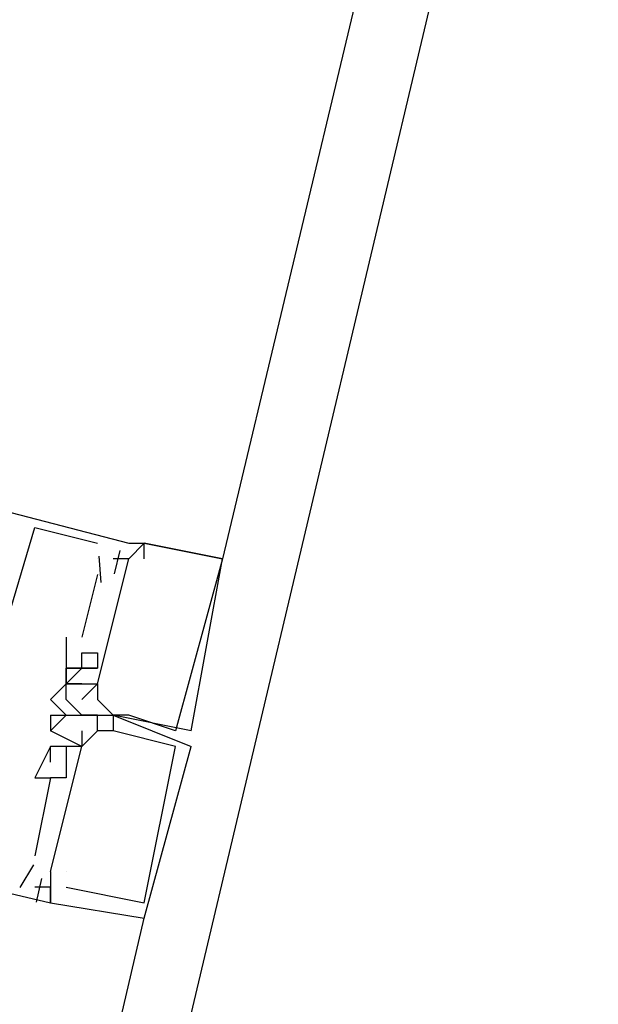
# Model space of a CAD drawing. Header units: feet. Extents: x -79 to 198, y -22 to 181.
# Tile 44 of 164: x 116.147 to 116.641, y 67.664 to 68.504. Entities that reach past the tile are written whole.
import ezdxf

# ---------------------------------------------------------------- set-up
doc = ezdxf.new("R2010")
doc.units = ezdxf.units.FT
doc.layers.add('A-LINEA', color=7, linetype='CONTINUOUS')

msp = doc.modelspace()

# ---------------------------------------------------------------- linework, layer by layer
at = {"layer": 'A-LINEA'}
for p, q in [((117.9733, 74.9778), (116.32, 68.0444)), ((116.16, 68.0711), (116.16, 68.0711)), ((116.16, 68.0711), (116.16, 68.0711)), ((116.16, 68.0711), (116.16, 68.0711)), ((116.2133, 68.0578), (116.2133, 68.0578)), ((116.2133, 68.0578), (116.2133, 68.0578)), ((116.2133, 68.0578), (116.2133, 68.0578)), ((116.24, 68.0578), (116.24, 68.0578)), ((116.24, 68.0578), (116.24, 68.0578)), ((116.24, 68.0578), (116.24, 68.0578)), ((116.24, 68.0578), (116.24, 68.0578)), ((116.24, 68.0578), (116.24, 68.0578)), ((116.24, 68.0578), (116.24, 68.0578)), ((116.2533, 68.0578), (116.2533, 68.0578)), ((116.2533, 68.0578), (116.2533, 68.0578)), ((116.2533, 68.0578), (116.2533, 68.0578)), ((116.2533, 68.0578), (116.2533, 68.0578)), ((116.2533, 68.0578), (116.2533, 68.0578)), ((116.2533, 68.0578), (116.2533, 68.0578)), ((116.2533, 68.0578), (116.2533, 68.0578)), ((116.2533, 68.0578), (116.2533, 68.0578)), ((116.2533, 68.0578), (116.2533, 68.0578)), ((116.2533, 68.0578), (116.2533, 68.0578)), ((116.2533, 68.0578), (116.2533, 68.0578)), ((116.2533, 68.0578), (116.2533, 68.0578)), ((116.2533, 68.0578), (116.2533, 68.0578)), ((116.2533, 68.0578), (116.2533, 68.0578)), ((116.2533, 68.0578), (116.2533, 68.0578)), ((116.2323, 68.0517), (116.2276, 68.0317)), ((116.2323, 68.0517), (116.2276, 68.0317)), ((116.2323, 68.0517), (116.2276, 68.0317)), ((116.2133, 68.0444), (116.2133, 68.0444)), ((116.2133, 68.0444), (116.2133, 68.0444)), ((116.2133, 68.0444), (116.2133, 68.0444)), ((116.2146, 68.0469), (116.2162, 68.0243)), ((116.2146, 68.0469), (116.2162, 68.0243)), ((116.2146, 68.0469), (116.2162, 68.0243)), ((116.2267, 68.0444), (116.2267, 68.0444)), ((116.2267, 68.0444), (116.2267, 68.0444)), ((116.2267, 68.0444), (116.2267, 68.0444)), ((116.24, 68.0444), (116.24, 68.0444)), ((116.24, 68.0444), (116.24, 68.0444)), ((116.24, 68.0444), (116.24, 68.0444)), ((116.24, 68.0444), (116.24, 68.0444)), ((116.24, 68.0444), (116.24, 68.0444)), ((116.24, 68.0444), (116.24, 68.0444)), ((116.24, 68.0444), (116.24, 68.0444)), ((116.24, 68.0444), (116.24, 68.0444)), ((116.24, 68.0444), (116.24, 68.0444)), ((116.2533, 68.0444), (116.2533, 68.0444)), ((116.2533, 68.0444), (116.2533, 68.0444)), ((116.2533, 68.0444), (116.2533, 68.0444)), ((116.2533, 68.0444), (116.2533, 68.0444)), ((116.2533, 68.0444), (116.2533, 68.0444)), ((116.2533, 68.0444), (116.2533, 68.0444)), ((116.32, 68.0444), (116.32, 68.0444)), ((116.32, 68.0444), (116.32, 68.0444)), ((116.32, 68.0444), (116.32, 68.0444)), ((116.32, 68.0444), (116.32, 68.0444)), ((116.32, 68.0444), (116.32, 68.0444)), ((116.32, 68.0444), (116.32, 68.0444)), ((116.32, 68.0444), (116.32, 68.0444)), ((116.32, 68.0444), (116.32, 68.0444)), ((116.32, 68.0444), (116.32, 68.0444)), ((116.32, 68.0444), (116.32, 68.0444)), ((116.32, 68.0444), (116.32, 68.0444)), ((116.32, 68.0444), (116.32, 68.0444)), ((116.2133, 68.0311), (116.2, 67.9778)), ((116.2133, 68.0311), (116.2, 67.9778)), ((116.2133, 68.0311), (116.2, 67.9778)), ((116.2133, 68.0311), (116.2133, 68.0311)), ((116.2133, 68.0311), (116.2133, 68.0311)), ((116.2133, 68.0311), (116.2133, 68.0311)), ((116.1867, 67.9778), (116.1867, 67.9778)), ((116.1867, 67.9778), (116.1867, 67.9778)), ((116.1867, 67.9778), (116.1867, 67.9778)), ((116.2, 67.9778), (116.2, 67.9778)), ((116.2, 67.9778), (116.2, 67.9778)), ((116.2, 67.9778), (116.2, 67.9778)), ((116.2, 67.9778), (116.2, 67.9778)), ((116.2, 67.9778), (116.2, 67.9778)), ((116.2, 67.9778), (116.2, 67.9778)), ((116.2, 67.9644), (116.2, 67.9644)), ((116.2, 67.9644), (116.2, 67.9644)), ((116.2, 67.9644), (116.2, 67.9644)), ((116.2133, 67.9644), (116.2133, 67.9644)), ((116.2133, 67.9644), (116.2133, 67.9644)), ((116.2133, 67.9644), (116.2133, 67.9644)), ((116.1867, 67.9511), (116.1867, 67.9511)), ((116.1867, 67.9511), (116.1867, 67.9511)), ((116.1867, 67.9511), (116.1867, 67.9511)), ((116.1867, 67.9511), (116.1867, 67.9511)), ((116.1867, 67.9511), (116.1867, 67.9511)), ((116.1867, 67.9511), (116.1867, 67.9511)), ((116.1867, 67.9511), (116.1867, 67.9511)), ((116.1867, 67.9511), (116.1867, 67.9511)), ((116.1867, 67.9511), (116.1867, 67.9511)), ((116.1867, 67.9511), (116.1867, 67.9511)), ((116.1867, 67.9511), (116.1867, 67.9511)), ((116.1867, 67.9511), (116.1867, 67.9511)), ((116.1867, 67.9511), (116.1867, 67.9511)), ((116.1867, 67.9511), (116.1867, 67.9511)), ((116.1867, 67.9511), (116.1867, 67.9511)), ((116.1867, 67.9511), (116.1867, 67.9511)), ((116.1867, 67.9511), (116.1867, 67.9511)), ((116.1867, 67.9511), (116.1867, 67.9511)), ((116.1867, 67.9511), (116.1867, 67.9511)), ((116.1867, 67.9511), (116.1867, 67.9511)), ((116.1867, 67.9511), (116.1867, 67.9511)), ((116.2, 67.9511), (116.2, 67.9511)), ((116.2, 67.9511), (116.2, 67.9511)), ((116.2, 67.9511), (116.2, 67.9511)), ((116.2, 67.9511), (116.2, 67.9511)), ((116.2, 67.9511), (116.2, 67.9511)), ((116.2, 67.9511), (116.2, 67.9511)), ((116.2, 67.9511), (116.2, 67.9511)), ((116.2, 67.9511), (116.2, 67.9511)), ((116.2, 67.9511), (116.2, 67.9511)), ((116.2133, 67.9511), (116.2133, 67.9511)), ((116.2133, 67.9511), (116.2133, 67.9511)), ((116.2133, 67.9511), (116.2133, 67.9511)), ((116.2133, 67.9511), (116.2133, 67.9511)), ((116.2133, 67.9511), (116.2133, 67.9511)), ((116.2133, 67.9511), (116.2133, 67.9511)), ((116.1867, 67.9378), (116.1867, 67.9378)), ((116.1867, 67.9378), (116.1867, 67.9378)), ((116.1867, 67.9378), (116.1867, 67.9378)), ((116.1867, 67.9378), (116.1867, 67.9378)), ((116.1867, 67.9378), (116.1867, 67.9378)), ((116.1867, 67.9378), (116.1867, 67.9378)), ((116.1867, 67.9378), (116.1867, 67.9378)), ((116.1867, 67.9378), (116.1867, 67.9378)), ((116.1867, 67.9378), (116.1867, 67.9378)), ((116.1867, 67.9378), (116.1867, 67.9378)), ((116.1867, 67.9378), (116.1867, 67.9378)), ((116.1867, 67.9378), (116.1867, 67.9378)), ((116.1867, 67.9378), (116.1867, 67.9378)), ((116.1867, 67.9378), (116.1867, 67.9378)), ((116.1867, 67.9378), (116.1867, 67.9378)), ((116.1867, 67.9378), (116.1867, 67.9378)), ((116.1867, 67.9378), (116.1867, 67.9378)), ((116.1867, 67.9378), (116.1867, 67.9378)), ((116.1867, 67.9378), (116.1867, 67.9378)), ((116.1867, 67.9378), (116.1867, 67.9378)), ((116.1867, 67.9378), (116.1867, 67.9378)), ((116.1867, 67.9378), (116.1867, 67.9378)), ((116.1867, 67.9378), (116.1867, 67.9378)), ((116.1867, 67.9378), (116.1867, 67.9378)), ((116.1867, 67.9378), (116.1867, 67.9378)), ((116.1867, 67.9378), (116.1867, 67.9378)), ((116.1867, 67.9378), (116.1867, 67.9378)), ((116.2, 67.9378), (116.2, 67.9378)), ((116.2, 67.9378), (116.2, 67.9378)), ((116.2, 67.9378), (116.2, 67.9378)), ((116.2, 67.9378), (116.2, 67.9378)), ((116.2, 67.9378), (116.2, 67.9378)), ((116.2, 67.9378), (116.2, 67.9378)), ((116.2133, 67.9378), (116.2133, 67.9378)), ((116.2133, 67.9378), (116.2133, 67.9378)), ((116.2133, 67.9378), (116.2133, 67.9378)), ((116.2133, 67.9378), (116.2133, 67.9378)), ((116.2133, 67.9378), (116.2133, 67.9378)), ((116.2133, 67.9378), (116.2133, 67.9378)), ((116.2133, 67.9378), (116.2133, 67.9378)), ((116.2133, 67.9378), (116.2133, 67.9378)), ((116.2133, 67.9378), (116.2133, 67.9378)), ((116.2133, 67.9378), (116.2133, 67.9378)), ((116.2133, 67.9378), (116.2133, 67.9378)), ((116.2133, 67.9378), (116.2133, 67.9378)), ((116.2133, 67.9378), (116.2133, 67.9378)), ((116.2133, 67.9378), (116.2133, 67.9378)), ((116.2133, 67.9378), (116.2133, 67.9378)), ((116.1867, 67.9111), (116.1733, 67.9244)), ((116.1733, 67.9244), (116.1733, 67.9244)), ((116.1867, 67.9111), (116.1733, 67.9244)), ((116.1733, 67.9244), (116.1733, 67.9244)), ((116.1867, 67.9111), (116.1733, 67.9244)), ((116.1733, 67.9244), (116.1733, 67.9244)), ((116.1733, 67.9244), (116.1733, 67.9244)), ((116.1733, 67.9244), (116.1733, 67.9244)), ((116.1733, 67.9244), (116.1733, 67.9244)), ((116.1733, 67.9244), (116.1733, 67.9244)), ((116.1733, 67.9244), (116.1733, 67.9244)), ((116.1733, 67.9244), (116.1733, 67.9244)), ((116.1867, 67.9244), (116.1867, 67.9244)), ((116.1867, 67.9244), (116.1867, 67.9244)), ((116.1867, 67.9244), (116.1867, 67.9244)), ((116.1867, 67.9244), (116.1867, 67.9244)), ((116.1867, 67.9244), (116.1867, 67.9244)), ((116.1867, 67.9244), (116.1867, 67.9244)), ((116.2, 67.9244), (116.2, 67.9244)), ((116.2, 67.9244), (116.2, 67.9244)), ((116.2, 67.9244), (116.2, 67.9244)), ((116.2, 67.9244), (116.2, 67.9244)), ((116.2, 67.9244), (116.2, 67.9244)), ((116.2, 67.9244), (116.2, 67.9244)), ((116.2133, 67.9244), (116.2133, 67.9244)), ((116.2133, 67.9244), (116.2133, 67.9244)), ((116.2133, 67.9244), (116.2133, 67.9244)), ((116.2133, 67.9244), (116.2133, 67.9244)), ((116.2133, 67.9244), (116.2133, 67.9244)), ((116.2133, 67.9244), (116.2133, 67.9244)), ((116.1733, 67.9111), (116.1733, 67.8978)), ((116.1733, 67.9111), (116.1733, 67.9111)), ((116.1733, 67.9111), (116.1733, 67.8978)), ((116.1733, 67.9111), (116.1733, 67.9111)), ((116.1733, 67.9111), (116.1733, 67.8978)), ((116.1733, 67.9111), (116.1733, 67.9111)), ((116.1733, 67.9111), (116.1867, 67.9111)), ((116.1733, 67.9111), (116.1733, 67.9111)), ((116.1733, 67.9111), (116.1867, 67.9111)), ((116.1733, 67.9111), (116.1733, 67.9111)), ((116.1733, 67.9111), (116.1867, 67.9111)), ((116.1733, 67.9111), (116.1733, 67.9111)), ((116.1733, 67.9111), (116.1867, 67.9111)), ((116.1733, 67.9111), (116.1733, 67.9111)), ((116.1733, 67.9111), (116.1867, 67.9111)), ((116.1733, 67.9111), (116.1733, 67.9111)), ((116.1733, 67.9111), (116.1867, 67.9111)), ((116.1733, 67.9111), (116.1733, 67.9111)), ((116.1867, 67.9111), (116.1867, 67.9111)), ((116.1867, 67.9111), (116.1867, 67.9111)), ((116.1867, 67.9111), (116.1867, 67.9111)), ((116.1867, 67.9111), (116.1867, 67.9111)), ((116.1867, 67.9111), (116.1867, 67.9111)), ((116.1867, 67.9111), (116.1867, 67.9111)), ((116.1867, 67.9111), (116.1867, 67.9111)), ((116.1867, 67.9111), (116.1867, 67.9111)), ((116.1867, 67.9111), (116.1867, 67.9111)), ((116.1867, 67.9111), (116.1867, 67.9111)), ((116.1867, 67.9111), (116.1867, 67.9111)), ((116.1867, 67.9111), (116.1867, 67.9111)), ((116.2, 67.9111), (116.2, 67.9111)), ((116.2, 67.9111), (116.2, 67.9111)), ((116.2, 67.9111), (116.2, 67.9111)), ((116.2, 67.9111), (116.2, 67.9111)), ((116.2, 67.9111), (116.2, 67.9111)), ((116.2, 67.9111), (116.2, 67.9111)), ((116.2, 67.9111), (116.2, 67.9111)), ((116.2, 67.9111), (116.2, 67.9111)), ((116.2, 67.9111), (116.2, 67.9111)), ((116.2, 67.9111), (116.2, 67.9111)), ((116.2, 67.9111), (116.2, 67.9111)), ((116.2, 67.9111), (116.2, 67.9111)), ((116.2, 67.9111), (116.2, 67.9111)), ((116.2, 67.9111), (116.2, 67.9111)), ((116.2, 67.9111), (116.2, 67.9111)), ((116.2, 67.9111), (116.2, 67.9111)), ((116.2, 67.9111), (116.2, 67.9111)), ((116.2, 67.9111), (116.2, 67.9111)), ((116.2133, 67.9111), (116.2133, 67.9111)), ((116.2133, 67.9111), (116.2133, 67.9111)), ((116.2133, 67.9111), (116.2133, 67.9111)), ((116.2133, 67.9111), (116.2133, 67.9111)), ((116.2133, 67.9111), (116.2133, 67.9111)), ((116.2133, 67.9111), (116.2133, 67.9111)), ((116.2133, 67.9111), (116.2133, 67.9111)), ((116.2133, 67.9111), (116.2133, 67.9111)), ((116.2133, 67.9111), (116.2133, 67.9111)), ((116.2267, 67.9111), (116.2267, 67.9111)), ((116.2267, 67.9111), (116.2267, 67.9111)), ((116.2267, 67.9111), (116.2267, 67.9111)), ((116.2267, 67.9111), (116.2267, 67.9111)), ((116.2267, 67.9111), (116.2267, 67.9111)), ((116.2267, 67.9111), (116.2267, 67.9111)), ((116.2267, 67.9111), (116.2267, 67.9111)), ((116.2267, 67.9111), (116.2267, 67.9111)), ((116.2267, 67.9111), (116.2267, 67.9111)), ((116.2267, 67.9111), (116.2267, 67.9111)), ((116.2267, 67.9111), (116.2267, 67.9111)), ((116.2267, 67.9111), (116.2267, 67.9111)), ((116.2267, 67.9111), (116.2267, 67.9111)), ((116.2267, 67.9111), (116.2267, 67.9111)), ((116.2267, 67.9111), (116.2267, 67.9111)), ((116.2267, 67.9111), (116.2267, 67.9111)), ((116.2267, 67.9111), (116.2267, 67.9111)), ((116.2267, 67.9111), (116.2267, 67.9111)), ((116.2267, 67.9111), (116.2267, 67.9111)), ((116.2267, 67.9111), (116.2267, 67.9111)), ((116.2267, 67.9111), (116.2267, 67.9111)), ((116.24, 67.9111), (116.24, 67.9111)), ((116.24, 67.9111), (116.24, 67.9111)), ((116.24, 67.9111), (116.24, 67.9111)), ((116.24, 67.9111), (116.24, 67.9111)), ((116.24, 67.9111), (116.24, 67.9111)), ((116.24, 67.9111), (116.24, 67.9111)), ((116.24, 67.9111), (116.24, 67.9111)), ((116.24, 67.9111), (116.24, 67.9111)), ((116.24, 67.9111), (116.24, 67.9111)), ((116.24, 67.9111), (116.24, 67.9111)), ((116.24, 67.9111), (116.24, 67.9111)), ((116.24, 67.9111), (116.24, 67.9111)), ((116.2933, 67.9111), (116.2933, 67.9111)), ((116.2933, 67.9111), (116.2933, 67.9111)), ((116.1733, 67.8978), (116.1733, 67.8978)), ((116.1733, 67.8978), (116.1733, 67.8978)), ((116.1733, 67.8978), (116.1733, 67.8978)), ((116.1733, 67.8978), (116.1733, 67.8978)), ((116.1733, 67.8978), (116.1733, 67.8978)), ((116.1733, 67.8978), (116.1733, 67.8978)), ((116.2, 67.8978), (116.2, 67.8978)), ((116.2, 67.8978), (116.2, 67.8978)), ((116.2, 67.8978), (116.2, 67.8978)), ((116.2133, 67.8978), (116.2133, 67.8978)), ((116.2133, 67.8978), (116.2133, 67.8978)), ((116.2133, 67.8978), (116.2133, 67.8978)), ((116.2133, 67.8978), (116.2133, 67.8978)), ((116.2133, 67.8978), (116.2133, 67.8978)), ((116.2133, 67.8978), (116.2133, 67.8978)), ((116.2267, 67.8978), (116.2267, 67.8978)), ((116.2267, 67.8978), (116.2267, 67.8978)), ((116.2267, 67.8978), (116.2267, 67.8978)), ((116.2267, 67.8978), (116.2267, 67.8978)), ((116.2267, 67.8978), (116.2267, 67.8978)), ((116.2267, 67.8978), (116.2267, 67.8978)), ((116.28, 67.8978), (116.28, 67.8978)), ((116.28, 67.8978), (116.28, 67.8978)), ((116.28, 67.8978), (116.28, 67.8978)), ((116.28, 67.8978), (116.28, 67.8978)), ((116.28, 67.8978), (116.28, 67.8978)), ((116.28, 67.8978), (116.28, 67.8978)), ((116.2933, 67.8978), (116.2933, 67.8978)), ((116.2933, 67.8978), (116.2933, 67.8978)), ((116.2933, 67.8978), (116.2933, 67.8978)), ((116.2933, 67.8978), (116.2933, 67.8978)), ((116.2933, 67.8978), (116.2933, 67.8978)), ((116.2933, 67.8978), (116.2933, 67.8978)), ((116.2933, 67.8978), (116.2933, 67.8978)), ((116.2933, 67.8978), (116.2933, 67.8978)), ((116.2933, 67.8978), (116.2933, 67.8978)), ((116.1733, 67.8844), (116.1733, 67.8844)), ((116.1733, 67.8844), (116.1733, 67.8844)), ((116.1733, 67.8844), (116.1733, 67.8844)), ((116.1733, 67.8844), (116.1733, 67.8844)), ((116.1733, 67.8844), (116.1733, 67.8844)), ((116.1733, 67.8844), (116.1733, 67.8844)), ((116.1867, 67.8844), (116.1867, 67.8844)), ((116.1867, 67.8844), (116.1867, 67.8844)), ((116.1867, 67.8844), (116.1867, 67.8844)), ((116.1867, 67.8844), (116.1867, 67.8844)), ((116.1867, 67.8844), (116.1867, 67.8844)), ((116.1867, 67.8844), (116.1867, 67.8844)), ((116.2, 67.8844), (116.2, 67.8844)), ((116.2, 67.8844), (116.2, 67.8844)), ((116.2, 67.8844), (116.2, 67.8844)), ((116.2, 67.8844), (116.2, 67.8844)), ((116.2, 67.8844), (116.2, 67.8844)), ((116.2, 67.8844), (116.2, 67.8844)), ((116.28, 67.8844), (116.28, 67.8844)), ((116.28, 67.8844), (116.28, 67.8844)), ((116.28, 67.8844), (116.28, 67.8844)), ((116.2933, 67.8844), (116.2933, 67.8844)), ((116.2933, 67.8844), (116.2933, 67.8844)), ((116.2933, 67.8844), (116.2933, 67.8844)), ((116.2933, 67.8844), (116.2933, 67.8844)), ((116.2933, 67.8844), (116.2933, 67.8844)), ((116.2933, 67.8844), (116.2933, 67.8844)), ((116.2933, 67.8844), (116.2933, 67.8844)), ((116.2933, 67.8844), (116.2933, 67.8844)), ((116.2933, 67.8844), (116.2933, 67.8844)), ((116.2933, 67.8844), (116.2933, 67.8844)), ((116.2933, 67.8844), (116.2933, 67.8844)), ((116.1733, 67.8711), (116.1733, 67.8711)), ((116.1733, 67.8711), (116.1733, 67.8711)), ((116.1733, 67.8711), (116.1733, 67.8711)), ((116.1867, 67.8711), (116.1867, 67.8711)), ((116.1867, 67.8711), (116.1867, 67.8711)), ((116.1867, 67.8711), (116.1867, 67.8711)), ((116.16, 67.8578), (116.16, 67.8578)), ((116.16, 67.8578), (116.16, 67.8578)), ((116.16, 67.8578), (116.16, 67.8578)), ((116.1733, 67.8578), (116.1733, 67.8578)), ((116.1733, 67.8578), (116.1733, 67.8578)), ((116.1733, 67.8578), (116.1733, 67.8578)), ((116.1733, 67.8578), (116.1733, 67.8578)), ((116.1733, 67.8578), (116.1733, 67.8578)), ((116.1733, 67.8578), (116.1733, 67.8578)), ((116.1867, 67.8578), (116.1867, 67.8578)), ((116.1867, 67.8578), (116.1867, 67.8578)), ((116.1867, 67.8578), (116.1867, 67.8578)), ((116.16, 67.7911), (116.16, 67.7911)), ((116.16, 67.7911), (116.16, 67.7911)), ((116.16, 67.7911), (116.16, 67.7911)), ((116.1588, 67.7835), (116.1472, 67.764)), ((116.1588, 67.7835), (116.1472, 67.764)), ((116.1588, 67.7835), (116.1472, 67.764)), ((116.1657, 67.7717), (116.1609, 67.7517)), ((116.1657, 67.7717), (116.1609, 67.7517)), ((116.1657, 67.7717), (116.1609, 67.7517)), ((116.1733, 67.7778), (116.1733, 67.7778)), ((116.1733, 67.7778), (116.1733, 67.7778)), ((116.1733, 67.7778), (116.1733, 67.7778)), ((116.1733, 67.7778), (116.1733, 67.7778)), ((116.1733, 67.7778), (116.1733, 67.7778)), ((116.1733, 67.7778), (116.1733, 67.7778)), ((116.1867, 67.7778), (116.1867, 67.7778)), ((116.1867, 67.7778), (116.1867, 67.7778)), ((116.1867, 67.7778), (116.1867, 67.7778)), ((116.1867, 67.7778), (116.1867, 67.7778)), ((116.1867, 67.7778), (116.1867, 67.7778)), ((116.1867, 67.7778), (116.1867, 67.7778)), ((116.16, 67.7644), (116.16, 67.7644)), ((116.16, 67.7644), (116.16, 67.7644)), ((116.16, 67.7644), (116.16, 67.7644)), ((116.1733, 67.7644), (116.1733, 67.7644)), ((116.1733, 67.7644), (116.1733, 67.7644)), ((116.1733, 67.7644), (116.1733, 67.7644)), ((116.1867, 67.7644), (116.1867, 67.7644)), ((116.1867, 67.7644), (116.1867, 67.7644)), ((116.1867, 67.7644), (116.1867, 67.7644)), ((116.1733, 67.7511), (116.1733, 67.7511)), ((116.1733, 67.7511), (116.1733, 67.7511)), ((116.1733, 67.7511), (116.1733, 67.7511)), ((116.1733, 67.7511), (116.1733, 67.7511)), ((116.1733, 67.7511), (116.1733, 67.7511)), ((116.1733, 67.7511), (116.1733, 67.7511)), ((116.2533, 67.7511), (116.2533, 67.7511)), ((116.2533, 67.7511), (116.2533, 67.7511)), ((116.2533, 67.7511), (116.2533, 67.7511)), ((114.6133, 60.8044), (116.2533, 67.7378)), ((116.2533, 67.7378), (116.2533, 67.7378)), ((116.2533, 67.7378), (116.2533, 67.7378)), ((116.2533, 67.7378), (116.2533, 67.7378))]:
    msp.add_line(p, q, dxfattribs=at)
for points in [[(123.9467, 43.9511), (123.92, 47.9511), (123.56, 53.4844), (119.8267, 54.3644), (116.1067, 55.2444), (116.8, 58.2178), (117.1867, 59.8444), (116.8667, 59.9111), (115.8267, 60.1644), (114.5867, 60.4578), (118.2, 75.6978), (129.9467, 72.9244)], [(115.5733, 68.2311), (116.24, 68.0578), (116.2533, 68.0578)], [(115.5733, 68.2311), (116.24, 68.0578), (116.2533, 68.0578)], [(115.5733, 68.2311), (116.24, 68.0578), (116.2533, 68.0578)], [(115.5467, 68.0711), (115.5333, 68.0711), (115.4933, 67.9111), (116.1733, 67.7511), (116.1733, 67.7644), (116.16, 67.7644)], [(115.5467, 68.0711), (115.5333, 68.0711), (115.4933, 67.9111), (116.1733, 67.7511), (116.1733, 67.7644), (116.16, 67.7644)], [(115.5467, 68.0711), (115.5333, 68.0711), (115.4933, 67.9111), (116.1733, 67.7511), (116.1733, 67.7644), (116.16, 67.7644)], [(116.12, 67.9378), (116.16, 68.0711), (116.2133, 68.0578)], [(116.12, 67.9378), (116.16, 68.0711), (116.2133, 68.0578)], [(116.12, 67.9378), (116.16, 68.0711), (116.2133, 68.0578)], [(116.2533, 68.0444), (116.2533, 68.0578), (116.32, 68.0444), (116.32, 68.0444), (116.28, 67.8978), (116.28, 67.8978), (116.24, 67.9111), (116.24, 67.9111), (116.2267, 67.9111), (116.2267, 67.9111), (116.2133, 67.9244)], [(116.2533, 68.0444), (116.2533, 68.0578), (116.32, 68.0444), (116.32, 68.0444), (116.28, 67.8978), (116.28, 67.8978), (116.24, 67.9111), (116.24, 67.9111), (116.2267, 67.9111), (116.2267, 67.9111), (116.2133, 67.9244)], [(116.2533, 68.0444), (116.2533, 68.0578), (116.32, 68.0444), (116.32, 68.0444), (116.28, 67.8978), (116.28, 67.8978), (116.24, 67.9111), (116.24, 67.9111), (116.2267, 67.9111), (116.2267, 67.9111), (116.2133, 67.9244)], [(116.2533, 68.0444), (116.2533, 68.0578), (116.32, 68.0444), (116.32, 68.0444), (116.28, 67.8978), (116.28, 67.8978), (116.24, 67.9111), (116.24, 67.9111), (116.2267, 67.9111), (116.2267, 67.9111), (116.2133, 67.9244)], [(116.2533, 68.0444), (116.2533, 68.0578), (116.32, 68.0444), (116.32, 68.0444), (116.28, 67.8978), (116.28, 67.8978), (116.24, 67.9111), (116.24, 67.9111), (116.2267, 67.9111), (116.2267, 67.9111), (116.2133, 67.9244)], [(116.2533, 68.0444), (116.2533, 68.0578), (116.32, 68.0444), (116.32, 68.0444), (116.28, 67.8978), (116.28, 67.8978), (116.24, 67.9111), (116.24, 67.9111), (116.2267, 67.9111), (116.2267, 67.9111), (116.2133, 67.9244)], [(116.2933, 67.8978), (116.32, 68.0444), (116.32, 68.0444), (116.2533, 68.0578), (116.24, 68.0444)], [(116.2933, 67.8978), (116.32, 68.0444), (116.32, 68.0444), (116.2533, 68.0578), (116.24, 68.0444)], [(116.2933, 67.8978), (116.32, 68.0444), (116.32, 68.0444), (116.2533, 68.0578), (116.24, 68.0444)], [(116.2933, 67.8978), (116.32, 68.0444), (116.32, 68.0444), (116.2533, 68.0578), (116.24, 68.0444)], [(116.2933, 67.8978), (116.32, 68.0444), (116.32, 68.0444), (116.2533, 68.0578), (116.24, 68.0444)], [(116.2933, 67.8978), (116.32, 68.0444), (116.32, 68.0444), (116.2533, 68.0578), (116.24, 68.0444)], [(116.2133, 67.9378), (116.24, 68.0444), (116.2267, 68.0444)], [(116.2133, 67.9378), (116.24, 68.0444), (116.2267, 68.0444)], [(116.2133, 67.9378), (116.24, 68.0444), (116.2267, 68.0444)], [(116.1867, 67.9778), (116.1867, 67.9511), (116.1867, 67.9378)], [(116.1867, 67.9778), (116.1867, 67.9511), (116.1867, 67.9378)], [(116.1867, 67.9778), (116.1867, 67.9511), (116.1867, 67.9378)], [(116.1867, 67.9378), (116.2, 67.9511), (116.1867, 67.9511), (116.2, 67.9511), (116.2, 67.9644), (116.2133, 67.9644), (116.2133, 67.9511), (116.2, 67.9511), (116.2133, 67.9511), (116.2133, 67.9511)], [(116.1867, 67.9378), (116.2, 67.9511), (116.1867, 67.9511), (116.2, 67.9511), (116.2, 67.9644), (116.2133, 67.9644), (116.2133, 67.9511), (116.2, 67.9511), (116.2133, 67.9511), (116.2133, 67.9511)], [(116.1867, 67.9378), (116.2, 67.9511), (116.1867, 67.9511), (116.2, 67.9511), (116.2, 67.9644), (116.2133, 67.9644), (116.2133, 67.9511), (116.2, 67.9511), (116.2133, 67.9511), (116.2133, 67.9511)], [(116.1733, 67.9244), (116.1867, 67.9378), (116.1867, 67.9511), (116.1867, 67.9511)], [(116.1733, 67.9244), (116.1867, 67.9378), (116.1867, 67.9511), (116.1867, 67.9511)], [(116.1733, 67.9244), (116.1867, 67.9378), (116.1867, 67.9511), (116.1867, 67.9511)], [(116.1733, 67.9244), (116.1867, 67.9378), (116.1867, 67.9511), (116.1867, 67.9511)], [(116.1733, 67.9244), (116.1867, 67.9378), (116.1867, 67.9511), (116.1867, 67.9511)], [(116.1733, 67.9244), (116.1867, 67.9378), (116.1867, 67.9511), (116.1867, 67.9511)], [(116.2, 67.9378), (116.1867, 67.9378), (116.1867, 67.9511), (116.1867, 67.9511), (116.1867, 67.9378)], [(116.2, 67.9378), (116.1867, 67.9378), (116.1867, 67.9511), (116.1867, 67.9511), (116.1867, 67.9378)], [(116.2, 67.9378), (116.1867, 67.9378), (116.1867, 67.9511), (116.1867, 67.9511), (116.1867, 67.9378)], [(116.2, 67.9378), (116.1867, 67.9378), (116.1867, 67.9511), (116.1867, 67.9511), (116.1867, 67.9378)], [(116.2, 67.9378), (116.1867, 67.9378), (116.1867, 67.9511), (116.1867, 67.9511), (116.1867, 67.9378)], [(116.2, 67.9378), (116.1867, 67.9378), (116.1867, 67.9511), (116.1867, 67.9511), (116.1867, 67.9378)], [(116.2, 67.9111), (116.1867, 67.9244), (116.1867, 67.9378), (116.2133, 67.9378), (116.2, 67.9244)], [(116.2, 67.9111), (116.1867, 67.9244), (116.1867, 67.9378), (116.2133, 67.9378), (116.2, 67.9244)], [(116.2, 67.9111), (116.1867, 67.9244), (116.1867, 67.9378), (116.2133, 67.9378), (116.2, 67.9244)], [(116.2, 67.9111), (116.1867, 67.9244), (116.1867, 67.9378), (116.2133, 67.9378), (116.2, 67.9244)], [(116.2, 67.9111), (116.1867, 67.9244), (116.1867, 67.9378), (116.2133, 67.9378), (116.2, 67.9244)], [(116.2, 67.9111), (116.1867, 67.9244), (116.1867, 67.9378), (116.2133, 67.9378), (116.2, 67.9244)], [(116.2133, 67.9378), (116.2133, 67.9378), (116.2133, 67.9244), (116.2133, 67.9244)], [(116.2133, 67.9378), (116.2133, 67.9378), (116.2133, 67.9244), (116.2133, 67.9244)], [(116.2133, 67.9378), (116.2133, 67.9378), (116.2133, 67.9244), (116.2133, 67.9244)], [(116.2133, 67.9378), (116.2133, 67.9378), (116.2133, 67.9244), (116.2133, 67.9244)], [(116.2133, 67.9378), (116.2133, 67.9378), (116.2133, 67.9244), (116.2133, 67.9244)], [(116.2133, 67.9378), (116.2133, 67.9378), (116.2133, 67.9244), (116.2133, 67.9244)], [(116.2, 67.8978), (116.2, 67.8844), (116.1733, 67.8978), (116.1867, 67.9111), (116.2, 67.9111)], [(116.2, 67.8978), (116.2, 67.8844), (116.1733, 67.8978), (116.1867, 67.9111), (116.2, 67.9111)], [(116.2, 67.8978), (116.2, 67.8844), (116.1733, 67.8978), (116.1867, 67.9111), (116.2, 67.9111)], [(116.2933, 67.8978), (116.2267, 67.9111), (116.2267, 67.8978), (116.2133, 67.8978), (116.2133, 67.9111), (116.2, 67.9111)], [(116.2933, 67.8978), (116.2267, 67.9111), (116.2267, 67.8978), (116.2133, 67.8978), (116.2133, 67.9111), (116.2, 67.9111)], [(116.2933, 67.8978), (116.2267, 67.9111), (116.2267, 67.8978), (116.2133, 67.8978), (116.2133, 67.9111), (116.2, 67.9111)], [(116.2, 67.9111), (116.2133, 67.9111), (116.2267, 67.9111), (116.2933, 67.8844)], [(116.2, 67.9111), (116.2133, 67.9111), (116.2267, 67.9111), (116.2933, 67.8844)], [(116.2, 67.9111), (116.2133, 67.9111), (116.2267, 67.9111), (116.2933, 67.8844)], [(116.2, 67.9111), (116.2133, 67.9111), (116.2267, 67.9111), (116.2933, 67.8844)], [(116.2, 67.9111), (116.2133, 67.9111), (116.2267, 67.9111), (116.2933, 67.8844)], [(116.2, 67.9111), (116.2133, 67.9111), (116.2267, 67.9111), (116.2933, 67.8844)], [(116.1867, 67.7644), (116.2533, 67.7511), (116.2533, 67.7511), (116.28, 67.8844), (116.28, 67.8844), (116.2267, 67.8978), (116.2267, 67.8978), (116.2267, 67.8978), (116.2267, 67.8978), (116.2133, 67.8978), (116.2133, 67.8978)], [(116.1867, 67.7644), (116.2533, 67.7511), (116.2533, 67.7511), (116.28, 67.8844), (116.28, 67.8844), (116.2267, 67.8978), (116.2267, 67.8978), (116.2267, 67.8978), (116.2267, 67.8978), (116.2133, 67.8978), (116.2133, 67.8978)], [(116.1867, 67.7644), (116.2533, 67.7511), (116.2533, 67.7511), (116.28, 67.8844), (116.28, 67.8844), (116.2267, 67.8978), (116.2267, 67.8978), (116.2267, 67.8978), (116.2267, 67.8978), (116.2133, 67.8978), (116.2133, 67.8978)], [(116.2133, 67.8978), (116.2, 67.8844), (116.2, 67.8844), (116.2, 67.8844)], [(116.2133, 67.8978), (116.2, 67.8844), (116.2, 67.8844), (116.2, 67.8844)], [(116.2133, 67.8978), (116.2, 67.8844), (116.2, 67.8844), (116.2, 67.8844)], [(116.1733, 67.8711), (116.1733, 67.8844), (116.16, 67.8578)], [(116.1733, 67.8711), (116.1733, 67.8844), (116.16, 67.8578)], [(116.1733, 67.8711), (116.1733, 67.8844), (116.16, 67.8578)], [(116.1733, 67.7778), (116.2, 67.8844), (116.1867, 67.8844), (116.1867, 67.8711), (116.1867, 67.8578), (116.1733, 67.8578)], [(116.1733, 67.7778), (116.1733, 67.7511), (116.2533, 67.7378), (116.2533, 67.7378), (116.2933, 67.8844)], [(116.1867, 67.8844), (116.1733, 67.8844), (116.1733, 67.8844), (116.1733, 67.8844), (116.1733, 67.8844), (116.1733, 67.8844)], [(116.1733, 67.7778), (116.2, 67.8844), (116.1867, 67.8844), (116.1867, 67.8711), (116.1867, 67.8578), (116.1733, 67.8578)], [(116.1733, 67.7778), (116.1733, 67.7511), (116.2533, 67.7378), (116.2533, 67.7378), (116.2933, 67.8844)], [(116.1867, 67.8844), (116.1733, 67.8844), (116.1733, 67.8844), (116.1733, 67.8844), (116.1733, 67.8844), (116.1733, 67.8844)], [(116.1733, 67.7778), (116.2, 67.8844), (116.1867, 67.8844), (116.1867, 67.8711), (116.1867, 67.8578), (116.1733, 67.8578)], [(116.1733, 67.7778), (116.1733, 67.7511), (116.2533, 67.7378), (116.2533, 67.7378), (116.2933, 67.8844)], [(116.1867, 67.8844), (116.1733, 67.8844), (116.1733, 67.8844), (116.1733, 67.8844), (116.1733, 67.8844), (116.1733, 67.8844)], [(116.16, 67.8578), (116.1733, 67.8578), (116.16, 67.7911)], [(116.16, 67.8578), (116.1733, 67.8578), (116.16, 67.7911)], [(116.16, 67.8578), (116.1733, 67.8578), (116.16, 67.7911)]]:
    msp.add_lwpolyline(points, dxfattribs=at)

doc.saveas('drawing.dxf')
